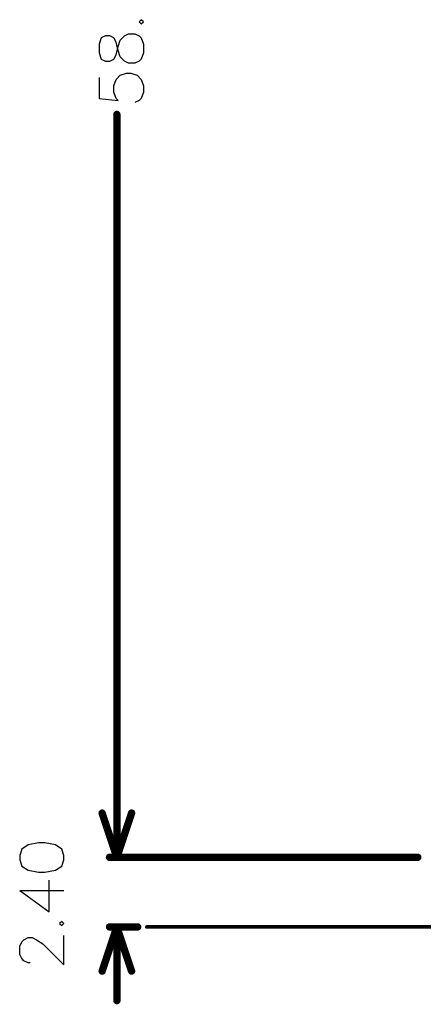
# Model space of a CAD drawing. Header units: millimetres. Extents: x 62 to 363, y 42 to 391.
# Tile 1 of 216: x 62 to 76, y 71 to 105. Entities that reach past the tile are written whole.
import ezdxf

# ---------------------------------------------------------------- set-up
doc = ezdxf.new("R2010")
doc.units = ezdxf.units.MM
doc.layers.add('Mechanical8', color=56, linetype='Continuous')

msp = doc.modelspace()

# ---------------------------------------------------------------- linework, layer by layer
at = {"layer": 'Mechanical8'}
for p, q in [((66.007, 105.07), (65.934, 104.997)), ((65.934, 104.997), (66.007, 104.925)), ((66.079, 104.997), (66.007, 105.07)), ((66.007, 104.925), (66.079, 104.997)), ((65.426, 104.511), (65.571, 104.584)), ((65.571, 104.584), (65.789, 104.584)), ((65.789, 104.584), (65.934, 104.511)), ((64.628, 104.439), (64.556, 104.221)), ((64.556, 104.221), (64.556, 103.931)), ((64.773, 104.511), (64.628, 104.439)), ((64.918, 104.511), (64.773, 104.511)), ((65.064, 104.439), (64.918, 104.511)), ((65.136, 104.293), (65.064, 104.439)), ((65.209, 104.003), (65.136, 104.293)), ((65.209, 104.148), (65.281, 104.366)), ((65.281, 104.366), (65.426, 104.511)), ((65.934, 104.511), (66.007, 104.439)), ((66.007, 104.439), (66.079, 104.221)), ((66.079, 104.221), (66.079, 103.931)), ((64.556, 103.931), (64.628, 103.713)), ((65.064, 103.713), (65.136, 103.858)), ((65.136, 103.858), (65.209, 104.148)), ((65.281, 103.786), (65.209, 104.003)), ((66.079, 103.931), (66.007, 103.713)), ((64.628, 103.713), (64.773, 103.64)), ((64.773, 103.64), (64.918, 103.64)), ((64.918, 103.64), (65.064, 103.713)), ((65.426, 103.64), (65.281, 103.786)), ((65.571, 103.568), (65.426, 103.64)), ((65.789, 103.568), (65.571, 103.568)), ((65.934, 103.64), (65.789, 103.568)), ((66.007, 103.713), (65.934, 103.64)), ((65.281, 103.154), (65.499, 103.227)), ((65.499, 103.227), (65.644, 103.227)), ((65.644, 103.227), (65.862, 103.154)), ((64.556, 103.082), (64.556, 102.356)), ((65.064, 102.792), (65.136, 103.009)), ((65.136, 103.009), (65.281, 103.154)), ((65.862, 103.154), (66.007, 103.009)), ((66.007, 103.009), (66.079, 102.792)), ((65.064, 102.574), (65.064, 102.792)), ((65.136, 102.356), (65.064, 102.574)), ((66.079, 102.574), (66.007, 102.356)), ((66.079, 102.792), (66.079, 102.574)), ((64.556, 102.356), (65.209, 102.284)), ((65.209, 102.284), (65.136, 102.356)), ((65.934, 102.284), (65.789, 102.211)), ((66.007, 102.356), (65.934, 102.284)), ((62.466, 76.698), (62.103, 76.625)), ((62.684, 76.698), (62.466, 76.698)), ((63.046, 76.625), (62.684, 76.698)), ((61.885, 76.48), (61.813, 76.262)), ((62.103, 76.625), (61.885, 76.48)), ((63.264, 76.48), (63.046, 76.625)), ((63.337, 76.262), (63.264, 76.48)), ((61.813, 76.262), (61.813, 76.117)), ((61.813, 76.117), (61.885, 75.9)), ((63.264, 75.9), (63.337, 76.117)), ((63.337, 76.117), (63.337, 76.262)), ((61.885, 75.9), (62.103, 75.754)), ((62.103, 75.754), (62.466, 75.682)), ((62.466, 75.682), (62.684, 75.682)), ((62.684, 75.682), (63.046, 75.754)), ((63.046, 75.754), (63.264, 75.9)), ((62.829, 74.325), (62.829, 75.413)), ((61.813, 75.051), (62.829, 74.325)), ((61.813, 75.051), (63.337, 75.051)), ((63.264, 73.991), (63.191, 73.919)), ((63.337, 73.919), (63.264, 73.991)), ((63.191, 73.919), (63.264, 73.846)), ((63.264, 73.846), (63.337, 73.919)), ((61.885, 73.288), (61.958, 73.36)), ((61.958, 73.36), (62.103, 73.433)), ((62.103, 73.433), (62.248, 73.433)), ((62.248, 73.433), (62.393, 73.36)), ((62.393, 73.36), (62.611, 73.215)), ((63.337, 72.489), (63.337, 73.505)), ((61.813, 73.142), (61.885, 73.288)), ((61.813, 72.852), (61.813, 73.142)), ((62.611, 73.215), (63.337, 72.489)), ((61.885, 72.707), (61.813, 72.852)), ((61.958, 72.635), (61.885, 72.707)), ((62.103, 72.562), (61.958, 72.635)), ((62.176, 72.562), (62.103, 72.562))]:
    msp.add_line(p, q, dxfattribs=at)
for points, const_width in [([(65.165, 76.2), (65.165, 101.805)], 0.254), ([(65.165, 76.2), (65.165, 78.74)], 0.254), ([(64.657, 77.724), (65.165, 76.2)], 0.254), ([(64.657, 77.724), (65.165, 76.2)], 0.254), ([(65.165, 76.2), (65.673, 77.724)], 0.254), ([(65.165, 76.2), (65.673, 77.724)], 0.254), ([(64.911, 76.2), (75.546, 76.2)], 0.254), ([(64.911, 76.2), (75.546, 76.2)], 0.254), ([(64.657, 72.276), (65.165, 73.8)], 0.254), ([(64.911, 73.8), (65.882, 73.8)], 0.254), ([(65.165, 73.8), (65.673, 72.276)], 0.254), ([(65.165, 71.26), (65.165, 73.8)], 0.254), ([(66.2, 73.8), (362.2, 73.8)], 0.127)]:
    msp.add_lwpolyline(points, dxfattribs=dict(at, const_width=const_width))
for points, const_width in [([(65.102, 101.805, 1), (65.229, 101.805, 1)], 0.127), ([(65.102, 78.74, 1), (65.229, 78.74, 1)], 0.127), ([(64.594, 77.724, 1), (64.721, 77.724, 1)], 0.127), ([(64.594, 77.724, 1), (64.721, 77.724, 1)], 0.127), ([(65.61, 77.724, 1), (65.737, 77.724, 1)], 0.127), ([(65.61, 77.724, 1), (65.737, 77.724, 1)], 0.127), ([(64.848, 76.2, 1), (64.975, 76.2, 1)], 0.127), ([(64.848, 76.2, 1), (64.975, 76.2, 1)], 0.127), ([(65.102, 76.2, 1), (65.229, 76.2, 1)], 0.127), ([(65.102, 76.2, 1), (65.229, 76.2, 1)], 0.127), ([(65.102, 76.2, 1), (65.229, 76.2, 1)], 0.127), ([(65.102, 76.2, 1), (65.229, 76.2, 1)], 0.127), ([(65.102, 76.2, 1), (65.229, 76.2, 1)], 0.127), ([(65.102, 76.2, 1), (65.229, 76.2, 1)], 0.127), ([(75.483, 76.2, 1), (75.61, 76.2, 1)], 0.127), ([(75.483, 76.2, 1), (75.61, 76.2, 1)], 0.127), ([(64.848, 73.8, 1), (64.975, 73.8, 1)], 0.127), ([(65.102, 73.8, 1), (65.229, 73.8, 1)], 0.127), ([(65.102, 73.8, 1), (65.229, 73.8, 1)], 0.127), ([(65.102, 73.8, 1), (65.229, 73.8, 1)], 0.127), ([(65.819, 73.8, 1), (65.946, 73.8, 1)], 0.127), ([(66.168, 73.8, 1), (66.232, 73.8, 1)], 0.0635), ([(64.594, 72.276, 1), (64.721, 72.276, 1)], 0.127), ([(65.61, 72.276, 1), (65.737, 72.276, 1)], 0.127), ([(65.102, 71.26, 1), (65.229, 71.26, 1)], 0.127)]:
    msp.add_lwpolyline(points, format="xyb", close=True, dxfattribs=dict(at, const_width=const_width))

doc.saveas('drawing.dxf')
